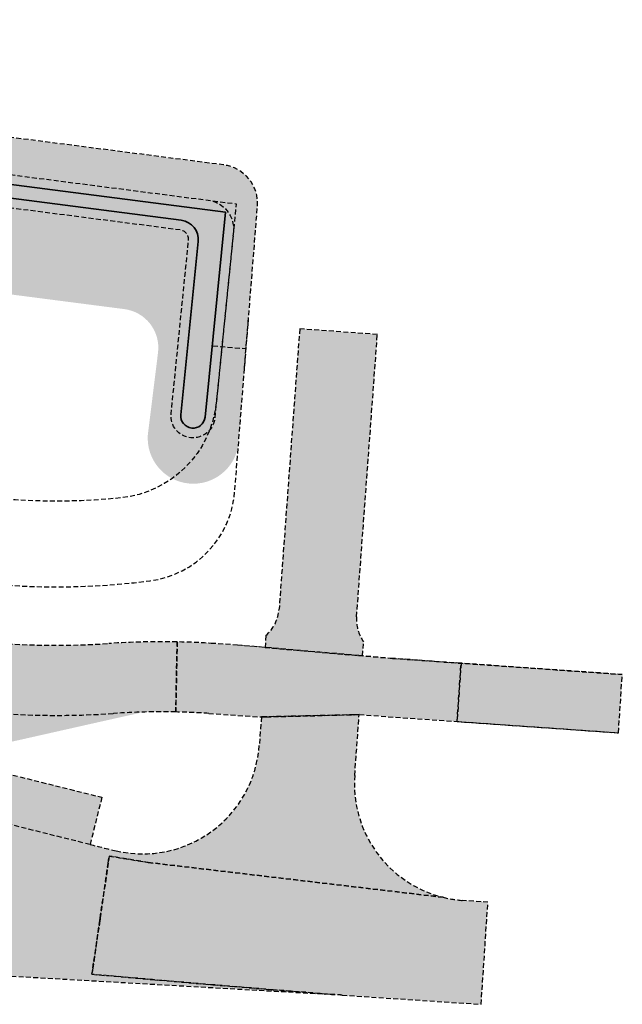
# Model space of a CAD drawing. Header units: metres. Extents: x 101723 to 104407, y 400975 to 405689.
# Tile 31 of 48: x 104312 to 104343, y 402600 to 402650. Entities that reach past the tile are written whole.
import ezdxf

# ---------------------------------------------------------------- set-up
doc = ezdxf.new("R2010")
doc.units = ezdxf.units.M
doc.linetypes.add('HIDDEN', pattern=[0.375, 0.25, -0.125])
doc.layers.add('_hulplijn voor arcering', color=1, linetype='HIDDEN', plot=False)
for name, color, linetype, lineweight, true_color in [('N-WE-GR-GRAS-V', 7, 'Continuous', 18, 0xbeffa8), ('N-WE-GW-WATERGANG_WATERLIJN-V', 7, 'Continuous', 18, 0x006892), ('N-WE-VH-GESLOTENVERHARDING_ASFALT_DEKLAAG-V', 7, 'Continuous', 18, 0x97aace), ('N-WE-VH-GESLOTENVERHARDING_FIETSPAD_ASFALT-V', 7, 'Continuous', 18, 0x7db5ae), ('N-WE-VH-GESLOTENVERHARDING_FIETSPAD_ASFALT_ROOD-V', 7, 'Continuous', 18, 0xdc6556), ('N-WE-VH-OPENVERHARDING_BETONTEGELS-V', 7, 'Continuous', 18, 0xc2c2c2)]:
    doc.layers.add(name, color=color, linetype=linetype, lineweight=lineweight, true_color=true_color)
for name, color, linetype, lineweight in [('N-WE-GW-WATERGANG_BODEM-G', 90, 'Continuous', 35), ('N-WE-GW-WATERGANG_TALUD-V', 126, 'Continuous', 18), ('N-WE-VH-GESLOTENVERHARDING_ASFALT-V', 253, 'Continuous', 18)]:
    doc.layers.add(name, color=color, linetype=linetype, lineweight=lineweight)

msp = doc.modelspace()

# ---------------------------------------------------------------- hatches: boundary and pattern name
at = {"layer": 'N-WE-GR-GRAS-V'}
h = msp.add_hatch(color=256, dxfattribs=at)
h.dxf.hatch_style = 1
h.paths.add_polyline_path([(104310.6609999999, 402613.152), (104311.2979999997, 402613.2410000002), (104312.305, 402613.4470000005), (104316.7589999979, 402614.4509999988), (104318.7828807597, 402614.9036163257, 0.01057177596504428), (104317.2454551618, 402614.8323045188, -0.05447000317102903), (104307.7820800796, 402615.223734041), (104307.9813794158, 402613.1595896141), (104309.3369999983, 402613.1140000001)])
at = {"layer": 'N-WE-GW-WATERGANG_TALUD-V'}
h = msp.add_hatch(color=256, dxfattribs=at)
h.dxf.hatch_style = 1
edge = h.paths.add_edge_path()
edge.add_arc((104262.9173105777, 402613.8035631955), 36.64999942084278, 82.63617936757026, 104.7194209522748)
edge.add_arc((104223.8770283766, 402762.411028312), 117.0000000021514, 258.4329196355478, 284.71942095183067, ccw=False)
edge.add_line((104200.4167655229, 402647.7872259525), (104200.0357868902, 402645.9258137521))
edge.add_arc((104223.8770283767, 402762.4110283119), 118.9000000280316, 258.4329196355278, 284.7194209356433)
edge.add_arc((104262.9173105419, 402613.80356316), 34.74999942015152, 82.63617936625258, 104.71942093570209, ccw=False)
edge.add_line((104267.3711964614, 402648.2669547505), (104323.5403203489, 402641.0079225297))
edge.add_line((104323.5403203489, 402641.0079225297), (104322.4353339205, 402629.9993818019))
edge.add_arc((104321.3159587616, 402630.1117395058), 1.125000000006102, 174.2681130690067, 354.26811306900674, ccw=False)
edge.add_line((104320.1965836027, 402630.2240972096), (104321.0895840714, 402639.1207060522))
edge.add_arc((104320.5920840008, 402639.1706428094), 0.499999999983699, 354.2681130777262, 442.6361793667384)
edge.add_line((104320.6561686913, 402639.6665189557), (104267.1533085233, 402646.5809758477))
edge.add_arc((104262.9173105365, 402613.8035630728), 33.04999950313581, 82.63617935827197, 104.7194209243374)
edge.add_arc((104223.8770283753, 402762.4110283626), 120.6000000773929, 258.432919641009, 284.71942092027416, ccw=False)
edge.add_line((104199.6949112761, 402644.2603397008), (104198.8126449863, 402639.9497010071))
edge.add_arc((104223.8770283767, 402762.4110283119), 125.0000000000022, 258.4329196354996, 284.7194208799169)
edge.add_arc((104262.9173104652, 402613.8035628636), 28.64999971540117, 82.63617926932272, 104.71942087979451, ccw=False)
edge.add_line((104266.5893632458, 402642.2172657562), (104317.7957669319, 402635.5995920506))
edge.add_arc((104317.5394281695, 402633.6160874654), 2.000000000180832, -7.0628185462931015, 82.63617936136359, ccw=False)
edge.add_line((104319.5242520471, 402633.3701724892), (104319.0006128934, 402629.1437869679))
edge.add_arc((104321.3347749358, 402628.9721358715), 2.340465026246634, 175.7941172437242, 353.5323248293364)
edge.add_line((104323.660344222, 402628.7084996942), (104324.6296894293, 402640.8649854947))
edge.add_arc((104322.6360175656, 402641.0239587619), 1.999999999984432, 355.4409419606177, 442.6361793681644)
edge.add_line((104322.8923563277, 402643.007463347), (104267.6147183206, 402650.1512841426))
at = {"layer": 'N-WE-GW-WATERGANG_WATERLIJN-V'}
h = msp.add_hatch(color=256, dxfattribs=at)
h.dxf.hatch_style = 1
edge = h.paths.add_edge_path()
edge.add_line((104267.1533085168, 402646.5809758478), (104320.6561686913, 402639.6665189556))
edge.add_arc((104320.5920840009, 402639.1706428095), 0.4999999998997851, -5.731886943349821, 82.63617937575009, ccw=False)
edge.add_line((104321.0895840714, 402639.1207060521), (104320.1965835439, 402630.2240966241))
edge.add_arc((104321.3159588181, 402630.111740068), 1.125000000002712, 174.2681718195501, 354.2680842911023)
edge.add_line((104322.4353339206, 402629.9993818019), (104323.5403203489, 402641.0079225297))
edge.add_line((104323.5403203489, 402641.0079225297), (104267.3711964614, 402648.2669547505))
edge.add_arc((104262.917310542, 402613.8035631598), 34.74999942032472, 82.63617936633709, 104.7194209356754)
edge.add_arc((104223.8770283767, 402762.4110283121), 118.9000000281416, 258.4329196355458, 284.7194209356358, ccw=False)
edge.add_line((104200.0357868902, 402645.9258137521), (104199.6949112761, 402644.2603397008))
edge.add_arc((104223.8770283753, 402762.4110283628), 120.6000000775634, 258.4329196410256, 284.719420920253)
edge.add_arc((104262.917310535, 402613.803563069), 33.04999950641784, 82.63617936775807, 104.7194209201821, ccw=False)
at = {"layer": 'N-WE-VH-GESLOTENVERHARDING_ASFALT-V'}
h = msp.add_hatch(color=256, dxfattribs=at)
h.dxf.hatch_style = 1
edge = h.paths.add_edge_path()
edge.add_line((104329.8269640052, 402617.808749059), (104330.0320608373, 402617.7911490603))
edge.add_line((104330.0320608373, 402617.7911490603), (104330.074554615, 402618.5129418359))
edge.add_arc((104331.7173632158, 402619.6536345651), 2.000000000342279, 175.7940223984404, 214.7743823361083, ccw=False)
edge.add_line((104329.7227495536, 402619.8003190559), (104330.7886449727, 402634.2943501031))
edge.add_line((104330.7886449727, 402634.2943501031), (104326.7994176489, 402634.5877190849))
edge.add_line((104326.7994176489, 402634.5877190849), (104325.7407312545, 402620.1917162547))
edge.add_arc((104323.7461175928, 402620.3384007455), 1.999999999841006, 310.9832931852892, 355.79402239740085, ccw=False)
edge.add_line((104325.057795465, 402618.8285990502), (104325.0249747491, 402618.221471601))
edge.add_line((104325.0249747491, 402618.221471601), (104329.8269640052, 402617.808749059))
edge = h.paths.add_edge_path()
edge.add_line((104329.8543165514, 402614.772011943), (104329.6032046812, 402614.7660728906))
edge.add_line((104329.6032046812, 402614.7660728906), (104325.0831910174, 402614.6591699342))
edge.add_line((104325.0831910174, 402614.6591699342), (104324.8320791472, 402614.6532308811))
edge.add_line((104324.8320791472, 402614.6532308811), (104324.7236116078, 402613.1782907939))
edge.add_arc((104318.7397706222, 402613.6183442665), 6.000000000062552, 256.7738463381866, 355.7940223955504, ccw=False)
edge.add_arc((104340.246524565, 402705.124954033), 100.0000005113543, 255.98765840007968, 256.77384633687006, ccw=False)
edge.add_line((104316.0334351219, 402608.1005941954), (104287.1775808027, 402615.301769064))
edge.add_arc((104290.2042169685, 402627.4298139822), 12.50000000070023, 232.71407549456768, 255.98765839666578, ccw=False)
edge.add_line((104282.6318049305, 402617.484534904), (104281.8645979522, 402612.3892457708))
edge.add_line((104281.8645979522, 402612.3892457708), (104303.5811583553, 402607.5291638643))
edge.add_arc((104303.3627645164, 402606.5533031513), 1.00000000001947, -97.46726415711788, 77.3852870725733, ccw=False)
edge.add_line((104303.2328048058, 402605.5617838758), (104281.1493345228, 402608.4562928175))
edge.add_line((104281.1493345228, 402608.4562928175), (104280.2339831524, 402602.6102542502))
edge.add_arc((104283.4322017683, 402587.9551733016), 14.99999999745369, 86.72085120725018, 102.31080135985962, ccw=False)
edge.add_line((104284.2902123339, 402602.9306137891), (104328.1032313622, 402600.4203682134))
edge.add_arc((104322.3831613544, 402500.5841054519), 99.9999928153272, 86.43386557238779, 86.72085121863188, ccw=False)
edge.add_line((104328.6032218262, 402600.3904650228), (104325.442, 402600.6410000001))
edge.add_line((104325.442, 402600.6410000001), (104322.338, 402600.8970000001))
edge.add_line((104322.338, 402600.8970000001), (104319.234, 402601.1620000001))
edge.add_line((104319.234, 402601.1620000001), (104316.132, 402601.436))
edge.add_line((104316.132, 402601.436), (104316.181, 402601.7710000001))
edge.add_line((104316.181, 402601.7710000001), (104316.531, 402604.18))
edge.add_line((104316.531, 402604.18), (104316.555, 402604.3400000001))
edge.add_line((104316.555, 402604.3400000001), (104316.963, 402607.1470000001))
edge.add_line((104316.963, 402607.1470000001), (104317.015, 402607.5060000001))
edge.add_line((104317.015, 402607.5060000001), (104319.018, 402607.179))
edge.add_line((104319.018, 402607.179), (104334.1601934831, 402605.3891782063))
edge.add_arc((104335.6086933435, 402611.2117075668), 5.999999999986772, 175.7940223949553, 256.0298331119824, ccw=False)
edge.add_line((104329.6248523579, 402611.6517610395), (104329.8543165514, 402614.772011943))
at = {"layer": 'N-WE-VH-GESLOTENVERHARDING_ASFALT_DEKLAAG-V'}
h = msp.add_hatch(color=256, dxfattribs=at)
h.dxf.hatch_style = 1
h.paths.add_polyline_path([(104336.4648977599, 402605.1322692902), (104336.116, 402605.158), (104335.1674003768, 402605.227957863, -0.04257822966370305), (104334.1601934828, 402605.3891782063), (104319.018, 402607.179), (104317.015, 402607.506), (104316.963, 402607.147), (104316.555, 402604.34), (104316.544, 402604.264), (104316.531, 402604.18), (104316.181, 402601.771), (104316.132, 402601.436), (104319.234, 402601.162), (104322.338, 402600.897), (104325.442, 402600.641), (104328.546, 402600.395), (104328.615341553, 402600.3897089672, -0.0009348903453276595), (104328.9885262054, 402600.3657055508), (104336.1181163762, 402599.8937393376)])
at = {"layer": 'N-WE-VH-GESLOTENVERHARDING_FIETSPAD_ASFALT-V'}
h = msp.add_hatch(color=256, dxfattribs=at)
h.dxf.hatch_style = 1
edge = h.paths.add_edge_path()
edge.add_line((104320.4346789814, 402614.9077728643), (104320.5073047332, 402618.5070402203))
edge.add_arc((104319.7003519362, 402578.5151807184), 39.99999999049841, 88.84404684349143, 93.86708984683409)
edge.add_arc((104314.3049744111, 402658.3330352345), 39.99999999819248, 256.7432742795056, 273.86708984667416, ccw=False)
edge.add_line((104305.1323883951, 402619.3989413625), (104295.286631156, 402621.718529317))
edge.add_arc((104300.2168961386, 402642.6456047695), 21.49999999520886, 217.7131205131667, 256.7432742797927, ccw=False)
edge.add_arc((104262.9173103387, 402613.8035625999), 25.64999997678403, 37.71312058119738, 115.7734281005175)
edge.add_arc((104242.4158531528, 402656.2631051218), 21.50000000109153, 261.4874589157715, 295.77342808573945, ccw=False)
edge.add_arc((104238.4931671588, 402630.0550427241), 4.999999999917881, 81.48745891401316, 166.7432742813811)
edge.add_line((104233.6264054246, 402631.201615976), (104232.8399943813, 402627.8636040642))
edge.add_line((104232.8399943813, 402627.8636040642), (104237.2617254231, 402627.0084571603))
edge.add_line((104237.2617254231, 402627.0084571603), (104237.709220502, 402628.9079013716))
edge.add_arc((104240.6292775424, 402628.2199574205), 2.999999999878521, 86.33214903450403, 166.7432742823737, ccw=False)
edge.add_arc((104242.4158530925, 402656.2631051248), 25.10000000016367, 266.3574192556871, 295.7734282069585)
edge.add_arc((104262.9173103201, 402613.8035626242), 22.04999997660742, 37.713120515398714, 115.77342808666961, ccw=False)
edge.add_arc((104300.2168961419, 402642.6456047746), 25.10000000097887, 217.7131205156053, 256.7432742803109)
edge.add_line((104294.4610984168, 402618.2144608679), (104304.3068556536, 402615.8948729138))
edge.add_arc((104314.304974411, 402658.3330352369), 43.60000000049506, 256.7432742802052, 273.86708984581)
edge.add_arc((104319.7003519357, 402578.5151807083), 36.40000000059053, 88.84404684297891, 93.86708984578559, ccw=False)
h = msp.add_hatch(color=256, dxfattribs=at)
h.dxf.hatch_style = 1
h.paths.add_polyline_path([(104335.0921519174, 402617.4120429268), (104334.8822727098, 402614.419393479), (104343.1668785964, 402613.838381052), (104343.367626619, 402616.8316708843)])
at = {"layer": 'N-WE-VH-GESLOTENVERHARDING_FIETSPAD_ASFALT_ROOD-V'}
h = msp.add_hatch(color=256, dxfattribs=at)
h.dxf.hatch_style = 1
h.paths.add_polyline_path([(104335.0921519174, 402617.4120429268), (104331.5774437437, 402617.6585349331), (104329.8269640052, 402617.808749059), (104325.3431526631, 402618.1941247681), (104323.6126142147, 402618.3428615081), (104322.3704194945, 402618.4259654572, 0.01165707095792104), (104320.5073047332, 402618.5070402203), (104320.4346789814, 402614.9077728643, -0.01165707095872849), (104322.1301134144, 402614.8339948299), (104324.8320791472, 402614.6532308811), (104325.0831910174, 402614.6591699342), (104329.6032046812, 402614.7660728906), (104329.8543165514, 402614.7720119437), (104334.8822727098, 402614.4193934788)])
at = {"layer": 'N-WE-VH-OPENVERHARDING_BETONTEGELS-V'}
h = msp.add_hatch(color=256, dxfattribs=at)
h.dxf.hatch_style = 1
edge = h.paths.add_edge_path()
edge.add_line((104291.4563769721, 402614.233966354), (104292.5798082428, 402618.7356719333))
edge.add_arc((104300.2168961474, 402642.6456047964), 25.10000002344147, 252.2859627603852, 256.7432742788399)
edge.add_line((104294.4610984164, 402618.2144608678), (104300.5922805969, 402616.7699994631))
edge.add_line((104300.5922805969, 402616.7699994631), (104300.0662138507, 402614.6619954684))
edge.add_line((104300.0662138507, 402614.6619954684), (104316.6387623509, 402610.5262031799))
edge.add_line((104316.6387623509, 402610.5262031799), (104316.0334351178, 402608.1005941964))
edge.add_line((104316.0334351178, 402608.1005941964), (104298.5690504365, 402612.4589502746))
edge.add_line((104298.5690504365, 402612.4589502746), (104291.4563769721, 402614.233966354))

# ---------------------------------------------------------------- linework, layer by layer
at = {"layer": '_hulplijn voor arcering'}
for p, q in [((104322.3481184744, 402633.7098793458), (104324.0423462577, 402633.5699071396)), ((104329.8269640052, 402617.808749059), (104331.5774437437, 402617.6585349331)), ((104331.5774437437, 402617.6585349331), (104343.367626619, 402616.8316708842)), ((104324.8320791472, 402614.6532308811), (104325.0831910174, 402614.6591699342)), ((104329.8543165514, 402614.7720119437), (104329.6032046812, 402614.7660728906)), ((104329.8543165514, 402614.7720119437), (104343.1668785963, 402613.838381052))]:
    msp.add_line(p, q, dxfattribs=at)
at = {"layer": '_hulplijn voor arcering', "flags": 128}
for points in [[(104198.8126449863, 402639.9497010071, 0.1152021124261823), (104255.6377514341, 402641.5133175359, -0.3009958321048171), (104285.5818518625, 402631.3290028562, 0.1719668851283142), (104295.9745751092, 402624.6385863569), (104305.8203323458, 402622.3189984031, 0.09077719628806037), (104319.1286871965, 402621.64881799, 0.3538727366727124), (104323.4610137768, 402626.2087114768), (104324.6296894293, 402640.8649854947, 0.3999473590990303), (104322.8923563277, 402643.007463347), (104267.6147183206, 402650.1512841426, 0.0966556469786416), (104253.6050651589, 402649.2507710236, -0.1152021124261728), (104200.4167655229, 402647.7872259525)], [(104200.0357868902, 402645.9258137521, 0.115202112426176), (104254.087828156, 402647.4131257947, -0.09665564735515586), (104267.3711964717, 402648.2669547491), (104322.0944712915, 402641.1947772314, -0.4058955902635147), (104323.3947174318, 402639.5573385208), (104322.5179701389, 402630.8226536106, -0.3563993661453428), (104317.6016583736, 402625.9001525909, -0.08336027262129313), (104306.8293168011, 402626.6017487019), (104296.9835595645, 402628.9213366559, -0.1719668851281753), (104289.0626191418, 402634.0205189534, 0.3009958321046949), (104254.5197740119, 402645.768916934, -0.1152021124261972), (104199.6949112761, 402644.2603397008, -0.1152021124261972)], [(104200.0357868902, 402645.9258137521, 0.115202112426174), (104254.087828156, 402647.4131257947, -0.09665564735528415), (104267.3711964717, 402648.2669547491), (104323.5403203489, 402641.0079225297), (104322.4353339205, 402629.9993818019, -1), (104320.1965836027, 402630.2240972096), (104321.0895840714, 402639.1207060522, 0.4058955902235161), (104320.6561686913, 402639.6665189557), (104267.1533085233, 402646.5809758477, 0.09665564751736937), (104254.5197740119, 402645.768916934, -0.1152021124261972), (104199.6949112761, 402644.2603397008, -0.1152021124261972)]]:
    msp.add_lwpolyline(points, format="xyb", dxfattribs=at)
at = {"layer": '_hulplijn voor arcering'}
for points in [[(104320.4346789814, 402614.9077728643), (104320.5073047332, 402618.5070402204, 0.02192066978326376), (104317.0026631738, 402618.4241079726, -0.07485608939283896), (104305.1323883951, 402619.3989413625), (104295.286631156, 402621.718529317, -0.1719668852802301), (104283.2086014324, 402629.4938782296, 0.3544147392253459), (104251.7643437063, 402636.9019139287, -0.150726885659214), (104239.2332965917, 402634.9999601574, 0.3901642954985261), (104233.6264054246, 402631.201615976), (104232.8399943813, 402627.8636040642), (104237.2617254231, 402627.0084571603), (104237.709220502, 402628.9079013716, -0.3660030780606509), (104240.821194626, 402631.2138124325, 0.129061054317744), (104253.3296723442, 402633.6600400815, -0.3544147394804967), (104280.3607009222, 402627.2917286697, 0.1719668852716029), (104294.4610984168, 402618.2144608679), (104304.3068556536, 402615.8948729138, 0.07485608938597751), (104317.245455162, 402614.8323045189, -0.02192066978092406)], [(104329.8269640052, 402617.808749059), (104330.0320608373, 402617.7911490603), (104330.074554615, 402618.5129418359, -0.1717432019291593), (104329.7227495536, 402619.8003190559), (104330.7886449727, 402634.2943501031), (104326.7994176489, 402634.5877190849), (104325.7407312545, 402620.1917162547, -0.198053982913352), (104325.057795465, 402618.8285990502), (104325.0249747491, 402618.221471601)], [(104291.4563769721, 402614.233966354), (104292.5798082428, 402618.7356719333, 0.01945114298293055), (104294.4610984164, 402618.2144608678), (104300.5922805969, 402616.7699994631), (104300.0662138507, 402614.6619954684), (104316.6387623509, 402610.5262031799), (104316.0334351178, 402608.1005941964), (104298.5690504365, 402612.4589502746)], [(104335.0921519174, 402617.4120429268), (104331.5774437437, 402617.6585349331), (104329.8269640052, 402617.808749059), (104325.3431526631, 402618.1941247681), (104323.6126142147, 402618.3428615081), (104322.3704194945, 402618.4259654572, 0.01165707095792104), (104320.5073047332, 402618.5070402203), (104320.4346789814, 402614.9077728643, -0.01165707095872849), (104322.1301134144, 402614.8339948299), (104324.8320791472, 402614.6532308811), (104325.0831910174, 402614.6591699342), (104329.6032046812, 402614.7660728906), (104329.8543165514, 402614.7720119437), (104334.8822727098, 402614.4193934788), (104335.0921519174, 402617.4120429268)], [(104336.4648977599, 402605.1322692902), (104336.116, 402605.158), (104335.1674003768, 402605.227957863, -0.04257822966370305), (104334.1601934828, 402605.3891782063), (104319.018, 402607.179), (104317.015, 402607.506), (104316.963, 402607.147), (104316.555, 402604.34), (104316.544, 402604.264), (104316.531, 402604.18), (104316.181, 402601.771), (104316.132, 402601.436), (104319.234, 402601.162), (104322.338, 402600.897), (104325.442, 402600.641), (104328.546, 402600.395), (104328.615341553, 402600.3897089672, -0.0009348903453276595), (104328.9885262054, 402600.3657055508), (104336.1181163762, 402599.8937393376), (104336.4648977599, 402605.1322692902)]]:
    msp.add_lwpolyline(points, format="xyb", close=True, dxfattribs=at)
at = {"layer": '_hulplijn voor arcering', "flags": 128}
for points in [[(104323.9600096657, 402632.5733025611), (104324.1745, 402635.1695)], [(104325.3431526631, 402618.1941247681), (104329.8269640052, 402617.808749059)], [(104329.6032046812, 402614.7660728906), (104325.0831910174, 402614.6591699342)]]:
    msp.add_lwpolyline(points, dxfattribs=at)
at = {"layer": '_hulplijn voor arcering'}
msp.add_lwpolyline([(104335.0921519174, 402617.4120429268), (104334.8822727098, 402614.419393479), (104343.1668785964, 402613.838381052), (104343.367626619, 402616.8316708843)], close=True, dxfattribs=at)
msp.add_lwpolyline([(104284.2902123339, 402602.9306137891), (104328.1032313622, 402600.4203682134, -0.001252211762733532), (104328.6032218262, 402600.3904650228), (104325.442, 402600.6410000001), (104322.338, 402600.8970000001), (104319.234, 402601.1620000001), (104316.132, 402601.436), (104316.181, 402601.7710000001), (104316.531, 402604.18), (104316.555, 402604.3400000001), (104316.963, 402607.1470000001), (104317.015, 402607.5060000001), (104319.018, 402607.179), (104334.1601934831, 402605.3891782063, -0.3651358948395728), (104329.6248523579, 402611.6517610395), (104329.8543165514, 402614.772011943), (104329.6032046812, 402614.7660728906), (104325.0831910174, 402614.6591699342), (104324.8320791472, 402614.6532308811), (104324.7236116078, 402613.1782907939, -0.4611130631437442), (104317.3669991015, 402607.7774968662, -0.003430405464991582), (104316.0334351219, 402608.1005941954), (104287.1775808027, 402615.301769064, -0.101900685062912)], format="xyb", dxfattribs=at)
at = {"layer": 'N-WE-GW-WATERGANG_BODEM-G', "ltscale": 2}
msp.add_lwpolyline([(104199.9355293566, 402645.4359684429, 0.1152021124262), (104254.2148710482, 402646.9295349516, -0.09665564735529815), (104267.3071117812, 402647.7710786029), (104322.9942859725, 402640.574331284), (104321.9378338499, 402630.0493185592, -0.9999999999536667), (104320.6940836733, 402630.1741604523), (104321.587084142, 402639.0707692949, 0.4058955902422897), (104320.7202533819, 402640.162395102), (104267.2173932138, 402647.0768519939, 0.09665564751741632), (104254.3927310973, 402646.2525077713, -0.1152021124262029), (104199.7951688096, 402644.75018501)], format="xyb", dxfattribs=at)
at = {"layer": 'N-WE-VH-GESLOTENVERHARDING_FIETSPAD_ASFALT_ROOD-V'}
msp.add_line((104323.6126142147, 402618.3428615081), (104325.3431526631, 402618.1941247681), dxfattribs=at)

doc.saveas('drawing.dxf')
